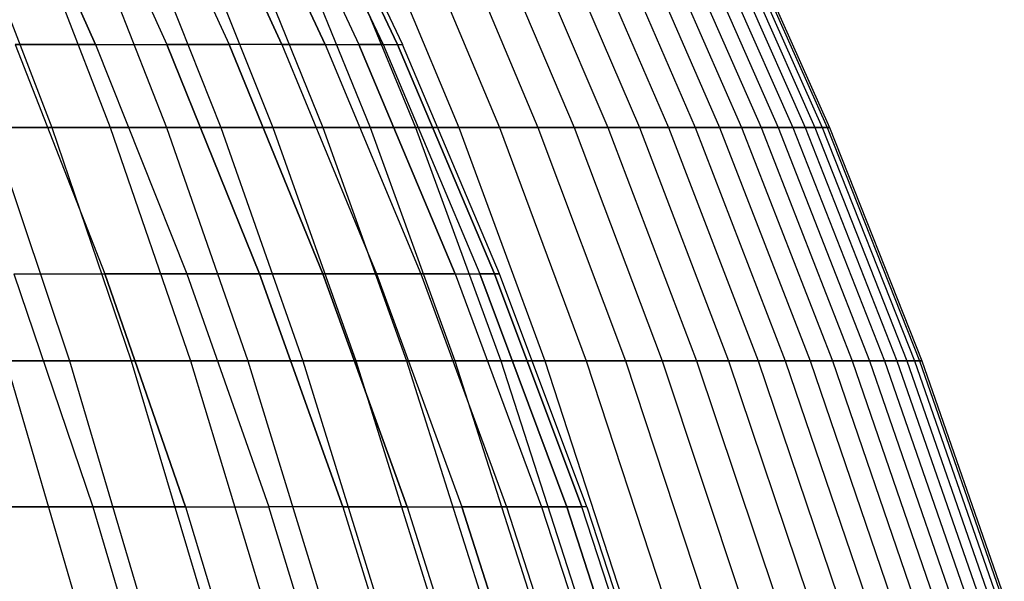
# Model space of a CAD drawing. Extents: x -125 to 125, y -143 to 0.
# Tile 219 of 241: x 47.18 to 57.06, y -64.16 to -58.54. Entities that reach past the tile are written whole.
import ezdxf

# ---------------------------------------------------------------- set-up
doc = ezdxf.new("R2010")
doc.units = 0
doc.header["$LTSCALE"] = 25.4
doc.layers.get('0').update_dxf_attribs({"linetype": 'CONTINUOUS'})

# ---------------------------------------------------------------- blocks, each defined once
blk = doc.blocks.new('NL2500026672_STL')
at = {"color": 0}
for p, q in [((46.9394, -56.5299, -17.0845), (47.9443, -58.7837, -17.4503)), ((46.9394, -56.5299, -17.0845), (47.9443, -58.7837, -17.4503)), ((47.9443, -58.7837, 17.4503), (46.9394, -56.5299, 17.0845)), ((47.9443, -58.7837, 17.4503), (46.9394, -56.5299, 17.0845)), ((47.6399, -56.5299, -15.0208), (48.6598, -58.7837, -15.3424)), ((47.6399, -56.5299, -15.0208), (48.6598, -58.7837, -15.3424)), ((47.6399, -56.5299, 15.0208), (48.6598, -58.7837, 15.3424)), ((47.6399, -56.5299, 15.0208), (48.6598, -58.7837, 15.3424)), ((48.2497, -56.5299, -12.9285), (49.2827, -58.7837, -13.2053)), ((48.2497, -56.5299, -12.9285), (49.2827, -58.7837, -13.2053)), ((48.2497, -56.5299, 12.9285), (49.2827, -58.7837, 13.2053)), ((48.2497, -56.5299, 12.9285), (49.2827, -58.7837, 13.2053)), ((49.8118, -58.7837, -11.043), (48.7678, -56.5299, -10.8116)), ((49.8118, -58.7837, -11.043), (48.7678, -56.5299, -10.8116)), ((48.7678, -56.5299, 10.8116), (49.8118, -58.7837, 11.043)), ((48.7678, -56.5299, 10.8116), (49.8118, -58.7837, 11.043)), ((49.1929, -56.5299, -8.674), (50.2461, -58.7837, -8.8597)), ((49.1929, -56.5299, -8.674), (50.2461, -58.7837, -8.8597)), ((50.2461, -58.7837, 8.8597), (49.1929, -56.5299, 8.674)), ((50.2461, -58.7837, 8.8597), (49.1929, -56.5299, 8.674)), ((49.5245, -56.5299, -6.52), (50.5847, -58.7837, -6.6596)), ((49.5245, -56.5299, -6.52), (50.5847, -58.7837, -6.6596)), ((49.5245, -56.5299, 6.52), (50.5847, -58.7837, 6.6596)), ((49.5245, -56.5299, 6.52), (50.5847, -58.7837, 6.6596)), ((49.7617, -56.5299, -4.3536), (50.8271, -58.7837, -4.4468)), ((49.7617, -56.5299, -4.3536), (50.8271, -58.7837, -4.4468)), ((50.8271, -58.7837, 4.4468), (49.7617, -56.5299, 4.3536)), ((50.8271, -58.7837, 4.4468), (49.7617, -56.5299, 4.3536)), ((49.9043, -56.5299, -2.1789), (50.9727, -58.7837, -2.2255)), ((50.9727, -58.7837, 2.2255), (49.9043, -56.5299, 2.1789)), ((50.9727, -58.7837, 2.2255), (49.9043, -56.5299, 2.1789)), ((49.9043, -56.5299, -2.1789), (50.9727, -58.7837, -2.2255)), ((49.9518, -56.5299), (51.0212, -58.7837)), ((49.9518, -56.5299), (51.0212, -58.7837)), ((46.6263, -57.3207, 27.8008), (47.5046, -59.6165, 28.3245)), ((46.6263, -57.3207, 27.8008), (47.5046, -59.6165, 28.3245)), ((47.202, -57.3207, -26.8116), (48.0912, -59.6165, -27.3166)), ((47.202, -57.3207, -26.8116), (48.0912, -59.6165, -27.3166)), ((47.7568, -57.3207, 25.8104), (48.6564, -59.6165, 26.2967)), ((47.7568, -57.3207, 25.8104), (48.6564, -59.6165, 26.2967)), ((48.2903, -57.3207, -24.7978), (49.2, -59.6165, -25.265)), ((48.2903, -57.3207, -24.7978), (49.2, -59.6165, -25.265)), ((48.8024, -57.3207, 23.7742), (49.7218, -59.6165, 24.2221)), ((48.8024, -57.3207, 23.7742), (49.7218, -59.6165, 24.2221)), ((49.2928, -57.3207, -22.74), (50.2214, -59.6165, -23.1684)), ((49.2928, -57.3207, -22.74), (50.2214, -59.6165, -23.1684)), ((49.7613, -57.3207, 21.6958), (50.6987, -59.6165, 22.1045)), ((49.7613, -57.3207, 21.6958), (50.6987, -59.6165, 22.1045)), ((50.2076, -57.3207, -20.6418), (51.1534, -59.6165, -21.0307)), ((50.2076, -57.3207, -20.6418), (51.1534, -59.6165, -21.0307)), ((50.6316, -57.3207, 19.5787), (51.5855, -59.6165, 19.9475)), ((50.6316, -57.3207, 19.5787), (51.5855, -59.6165, 19.9475)), ((51.0332, -57.3207, -18.5069), (51.9945, -59.6165, -18.8555)), ((51.0332, -57.3207, -18.5069), (51.9945, -59.6165, -18.8555)), ((51.412, -57.3207, 17.4268), (52.3805, -59.6165, 17.7551)), ((51.412, -57.3207, 17.4268), (52.3805, -59.6165, 17.7551)), ((51.768, -57.3207, -16.3391), (52.7432, -59.6165, -16.6469)), ((51.768, -57.3207, -16.3391), (52.7432, -59.6165, -16.6469)), ((52.101, -57.3207, 15.244), (53.0825, -59.6165, 15.5312)), ((52.101, -57.3207, 15.244), (53.0825, -59.6165, 15.5312)), ((52.4108, -57.3207, -14.1422), (53.3981, -59.6165, -14.4086)), ((52.4108, -57.3207, -14.1422), (53.3981, -59.6165, -14.4086)), ((52.6973, -57.3207, 13.0341), (53.69, -59.6165, 13.2796)), ((52.6973, -57.3207, 13.0341), (53.69, -59.6165, 13.2796)), ((52.9604, -57.3207, -11.9201), (53.958, -59.6165, -12.1447)), ((52.9604, -57.3207, -11.9201), (53.958, -59.6165, -12.1447)), ((53.1999, -57.3207, 10.8009), (54.2021, -59.6165, 11.0044)), ((53.1999, -57.3207, 10.8009), (54.2021, -59.6165, 11.0044)), ((53.4158, -57.3207, -9.6769), (54.4221, -59.6165, -9.8592)), ((53.4158, -57.3207, -9.6769), (54.4221, -59.6165, -9.8592)), ((53.6079, -57.3207, 8.5486), (54.6178, -59.6165, 8.7096)), ((53.6079, -57.3207, 8.5486), (54.6178, -59.6165, 8.7096)), ((53.7762, -57.3207, -7.4165), (54.7893, -59.6165, -7.5562)), ((53.7762, -57.3207, -7.4165), (54.7893, -59.6165, -7.5562)), ((53.9207, -57.3207, 6.2811), (54.9364, -59.6165, 6.3994)), ((53.9207, -57.3207, 6.2811), (54.9364, -59.6165, 6.3994)), ((54.0411, -57.3207, -5.1429), (55.0591, -59.6165, -5.2398)), ((54.0411, -57.3207, -5.1429), (55.0591, -59.6165, -5.2398)), ((54.1375, -57.3207, 4.0024), (55.1574, -59.6165, 4.0778)), ((54.1375, -57.3207, 4.0024), (55.1574, -59.6165, 4.0778)), ((54.2099, -57.3207, -2.8601), (55.2311, -59.6165, -2.914)), ((54.2099, -57.3207, -2.8601), (55.2311, -59.6165, -2.914)), ((54.2581, -57.3207, 1.7166), (55.2802, -59.6165, 1.7489)), ((54.2581, -57.3207, 1.7166), (55.2802, -59.6165, 1.7489)), ((54.2822, -57.3207, -0.5723), (55.3048, -59.6165, -0.5831)), ((54.2822, -57.3207, -0.5723), (55.3048, -59.6165, -0.5831)), ((47.1375, -58.7837, -19.525), (47.9443, -58.7837, -17.4503)), ((47.1375, -58.7837, -19.525), (48.0366, -61.0807, -19.8974)), ((47.1375, -58.7837, -19.525), (48.0366, -61.0807, -19.8974)), ((47.1375, -58.7837, -19.525), (47.9443, -58.7837, -17.4503)), ((47.9443, -58.7837, 17.4503), (47.1375, -58.7837, 19.525)), ((47.1375, -58.7837, 19.525), (48.0366, -61.0807, 19.8974)), ((47.9443, -58.7837, 17.4503), (47.1375, -58.7837, 19.525)), ((47.1375, -58.7837, 19.525), (48.0366, -61.0807, 19.8974)), ((47.9443, -58.7837, -17.4503), (48.6598, -58.7837, -15.3424)), ((47.9443, -58.7837, -17.4503), (48.8588, -61.0807, -17.7831)), ((47.9443, -58.7837, -17.4503), (48.6598, -58.7837, -15.3424)), ((47.9443, -58.7837, -17.4503), (48.8588, -61.0807, -17.7831)), ((47.9443, -58.7837, 17.4503), (48.8588, -61.0807, 17.7831)), ((47.9443, -58.7837, 17.4503), (48.6598, -58.7837, 15.3424)), ((47.9443, -58.7837, 17.4503), (48.6598, -58.7837, 15.3424)), ((47.9443, -58.7837, 17.4503), (48.8588, -61.0807, 17.7831)), ((48.6598, -58.7837, -15.3424), (49.2827, -58.7837, -13.2053)), ((48.6598, -58.7837, -15.3424), (49.588, -61.0807, -15.635)), ((48.6598, -58.7837, -15.3424), (49.2827, -58.7837, -13.2053)), ((48.6598, -58.7837, -15.3424), (49.588, -61.0807, -15.635)), ((49.588, -61.0807, 15.635), (48.6598, -58.7837, 15.3424)), ((49.2827, -58.7837, 13.2053), (48.6598, -58.7837, 15.3424)), ((49.588, -61.0807, 15.635), (48.6598, -58.7837, 15.3424)), ((49.2827, -58.7837, 13.2053), (48.6598, -58.7837, 15.3424)), ((49.8118, -58.7837, -11.043), (49.2827, -58.7837, -13.2053)), ((50.2227, -61.0807, -13.4571), (49.2827, -58.7837, -13.2053)), ((49.8118, -58.7837, -11.043), (49.2827, -58.7837, -13.2053)), ((50.2227, -61.0807, -13.4571), (49.2827, -58.7837, -13.2053)), ((49.8118, -58.7837, 11.043), (49.2827, -58.7837, 13.2053)), ((49.2827, -58.7837, 13.2053), (50.2227, -61.0807, 13.4571)), ((49.2827, -58.7837, 13.2053), (50.2227, -61.0807, 13.4571)), ((49.8118, -58.7837, 11.043), (49.2827, -58.7837, 13.2053)), ((49.8118, -58.7837, -11.043), (50.2461, -58.7837, -8.8597)), ((49.8118, -58.7837, -11.043), (50.7619, -61.0807, -11.2537)), ((49.8118, -58.7837, -11.043), (50.2461, -58.7837, -8.8597)), ((49.8118, -58.7837, -11.043), (50.7619, -61.0807, -11.2537)), ((50.2461, -58.7837, 8.8597), (49.8118, -58.7837, 11.043)), ((49.8118, -58.7837, 11.043), (50.7619, -61.0807, 11.2537)), ((50.2461, -58.7837, 8.8597), (49.8118, -58.7837, 11.043)), ((49.8118, -58.7837, 11.043), (50.7619, -61.0807, 11.2537)), ((50.2461, -58.7837, -8.8597), (50.5847, -58.7837, -6.6596)), ((50.2461, -58.7837, -8.8597), (51.2045, -61.0807, -9.0287)), ((50.2461, -58.7837, -8.8597), (51.2045, -61.0807, -9.0287)), ((50.2461, -58.7837, -8.8597), (50.5847, -58.7837, -6.6596)), ((50.2461, -58.7837, 8.8597), (50.5847, -58.7837, 6.6596)), ((50.2461, -58.7837, 8.8597), (51.2045, -61.0807, 9.0287)), ((50.2461, -58.7837, 8.8597), (50.5847, -58.7837, 6.6596)), ((50.2461, -58.7837, 8.8597), (51.2045, -61.0807, 9.0287)), ((50.5847, -58.7837, -6.6596), (50.8271, -58.7837, -4.4468)), ((50.5847, -58.7837, -6.6596), (51.5496, -61.0807, -6.7866)), ((50.5847, -58.7837, -6.6596), (51.5496, -61.0807, -6.7866)), ((50.5847, -58.7837, -6.6596), (50.8271, -58.7837, -4.4468)), ((50.8271, -58.7837, 4.4468), (50.5847, -58.7837, 6.6596)), ((51.5496, -61.0807, 6.7866), (50.5847, -58.7837, 6.6596)), ((50.8271, -58.7837, 4.4468), (50.5847, -58.7837, 6.6596)), ((51.5496, -61.0807, 6.7866), (50.5847, -58.7837, 6.6596)), ((50.8271, -58.7837, -4.4468), (50.9727, -58.7837, -2.2255)), ((50.8271, -58.7837, -4.4468), (51.7966, -61.0807, -4.5316)), ((50.8271, -58.7837, 4.4468), (50.9727, -58.7837, 2.2255)), ((50.8271, -58.7837, 4.4468), (51.7966, -61.0807, 4.5316)), ((50.8271, -58.7837, 4.4468), (51.7966, -61.0807, 4.5316)), ((50.8271, -58.7837, 4.4468), (50.9727, -58.7837, 2.2255)), ((50.8271, -58.7837, -4.4468), (51.7966, -61.0807, -4.5316)), ((50.8271, -58.7837, -4.4468), (50.9727, -58.7837, -2.2255)), ((50.9727, -58.7837, -2.2255), (51.0212, -58.7837)), ((50.9727, -58.7837, -2.2255), (51.9449, -61.0807, -2.268)), ((51.9449, -61.0807, 2.268), (50.9727, -58.7837, 2.2255)), ((50.9727, -58.7837, 2.2255), (51.0212, -58.7837)), ((50.9727, -58.7837, 2.2255), (51.0212, -58.7837)), ((51.9449, -61.0807, 2.268), (50.9727, -58.7837, 2.2255)), ((50.9727, -58.7837, -2.2255), (51.0212, -58.7837)), ((50.9727, -58.7837, -2.2255), (51.9449, -61.0807, -2.268)), ((51.9944, -61.0807), (51.0212, -58.7837)), ((51.9944, -61.0807), (51.0212, -58.7837)), ((46.2683, -59.6165, 30.3019), (47.5046, -59.6165, 28.3245)), ((46.2683, -59.6165, 30.3019), (47.5046, -59.6165, 28.3245)), ((48.0912, -59.6165, -27.3166), (46.8969, -59.6165, -29.3197)), ((46.8969, -59.6165, -29.3197), (47.6817, -61.9532, -29.8104)), ((48.0912, -59.6165, -27.3166), (46.8969, -59.6165, -29.3197)), ((46.8969, -59.6165, -29.3197), (47.6817, -61.9532, -29.8104)), ((47.5046, -59.6165, 28.3245), (48.6564, -59.6165, 26.2967)), ((47.5046, -59.6165, 28.3245), (48.6564, -59.6165, 26.2967)), ((47.5046, -59.6165, 28.3245), (48.2996, -61.9532, 28.7985)), ((47.5046, -59.6165, 28.3245), (48.2996, -61.9532, 28.7985)), ((49.2, -59.6165, -25.265), (48.0912, -59.6165, -27.3166)), ((48.0912, -59.6165, -27.3166), (48.896, -61.9532, -27.7738)), ((49.2, -59.6165, -25.265), (48.0912, -59.6165, -27.3166)), ((48.0912, -59.6165, -27.3166), (48.896, -61.9532, -27.7738)), ((48.6564, -59.6165, 26.2967), (49.7218, -59.6165, 24.2221)), ((48.6564, -59.6165, 26.2967), (49.7218, -59.6165, 24.2221)), ((48.6564, -59.6165, 26.2967), (49.4707, -61.9532, 26.7367)), ((48.6564, -59.6165, 26.2967), (49.4707, -61.9532, 26.7367)), ((50.2214, -59.6165, -23.1684), (49.2, -59.6165, -25.265)), ((49.2, -59.6165, -25.265), (50.0234, -61.9532, -25.6878)), ((50.2214, -59.6165, -23.1684), (49.2, -59.6165, -25.265)), ((49.2, -59.6165, -25.265), (50.0234, -61.9532, -25.6878)), ((49.7218, -59.6165, 24.2221), (50.6987, -59.6165, 22.1045)), ((49.7218, -59.6165, 24.2221), (50.6987, -59.6165, 22.1045)), ((49.7218, -59.6165, 24.2221), (50.5539, -61.9532, 24.6275)), ((49.7218, -59.6165, 24.2221), (50.5539, -61.9532, 24.6275)), ((51.1534, -59.6165, -21.0307), (50.2214, -59.6165, -23.1684)), ((50.2214, -59.6165, -23.1684), (51.0619, -61.9532, -23.5562)), ((51.1534, -59.6165, -21.0307), (50.2214, -59.6165, -23.1684)), ((50.2214, -59.6165, -23.1684), (51.0619, -61.9532, -23.5562)), ((50.6987, -59.6165, 22.1045), (51.5855, -59.6165, 19.9475)), ((50.6987, -59.6165, 22.1045), (51.5855, -59.6165, 19.9475)), ((50.6987, -59.6165, 22.1045), (51.5471, -61.9532, 22.4744)), ((50.6987, -59.6165, 22.1045), (51.5471, -61.9532, 22.4744)), ((51.9945, -59.6165, -18.8555), (51.1534, -59.6165, -21.0307)), ((51.1534, -59.6165, -21.0307), (52.0095, -61.9532, -21.3826)), ((51.9945, -59.6165, -18.8555), (51.1534, -59.6165, -21.0307)), ((51.1534, -59.6165, -21.0307), (52.0095, -61.9532, -21.3826)), ((51.5855, -59.6165, 19.9475), (52.3805, -59.6165, 17.7551)), ((51.5855, -59.6165, 19.9475), (52.3805, -59.6165, 17.7551)), ((51.5855, -59.6165, 19.9475), (52.4488, -61.9532, 20.2814)), ((51.5855, -59.6165, 19.9475), (52.4488, -61.9532, 20.2814)), ((52.7432, -59.6165, -16.6469), (51.9945, -59.6165, -18.8555)), ((51.9945, -59.6165, -18.8555), (52.8647, -61.9532, -19.1711)), ((52.7432, -59.6165, -16.6469), (51.9945, -59.6165, -18.8555)), ((51.9945, -59.6165, -18.8555), (52.8647, -61.9532, -19.1711)), ((52.3805, -59.6165, 17.7551), (53.0825, -59.6165, 15.5312)), ((52.3805, -59.6165, 17.7551), (53.0825, -59.6165, 15.5312)), ((52.3805, -59.6165, 17.7551), (53.2571, -61.9532, 18.0523)), ((52.3805, -59.6165, 17.7551), (53.2571, -61.9532, 18.0523)), ((53.3981, -59.6165, -14.4086), (52.7432, -59.6165, -16.6469)), ((52.7432, -59.6165, -16.6469), (53.6259, -61.9532, -16.9254)), ((53.3981, -59.6165, -14.4086), (52.7432, -59.6165, -16.6469)), ((52.7432, -59.6165, -16.6469), (53.6259, -61.9532, -16.9254)), ((53.0825, -59.6165, 15.5312), (53.69, -59.6165, 13.2796)), ((53.0825, -59.6165, 15.5312), (53.69, -59.6165, 13.2796)), ((53.0825, -59.6165, 15.5312), (53.9708, -61.9532, 15.7911)), ((53.0825, -59.6165, 15.5312), (53.9708, -61.9532, 15.7911)), ((53.958, -59.6165, -12.1447), (53.3981, -59.6165, -14.4086)), ((53.3981, -59.6165, -14.4086), (54.2917, -61.9532, -14.6497)), ((53.958, -59.6165, -12.1447), (53.3981, -59.6165, -14.4086)), ((53.3981, -59.6165, -14.4086), (54.2917, -61.9532, -14.6497)), ((53.69, -59.6165, 13.2796), (54.2021, -59.6165, 11.0044)), ((53.69, -59.6165, 13.2796), (54.2021, -59.6165, 11.0044)), ((53.69, -59.6165, 13.2796), (54.5885, -61.9532, 13.5018)), ((53.69, -59.6165, 13.2796), (54.5885, -61.9532, 13.5018)), ((54.4221, -59.6165, -9.8592), (53.958, -59.6165, -12.1447)), ((53.958, -59.6165, -12.1447), (54.861, -61.9532, -12.3479)), ((54.4221, -59.6165, -9.8592), (53.958, -59.6165, -12.1447)), ((53.958, -59.6165, -12.1447), (54.861, -61.9532, -12.3479)), ((54.2021, -59.6165, 11.0044), (54.6178, -59.6165, 8.7096)), ((54.2021, -59.6165, 11.0044), (54.6178, -59.6165, 8.7096)), ((54.2021, -59.6165, 11.0044), (55.1092, -61.9532, 11.1886)), ((54.2021, -59.6165, 11.0044), (55.1092, -61.9532, 11.1886)), ((54.7893, -59.6165, -7.5562), (54.4221, -59.6165, -9.8592)), ((54.4221, -59.6165, -9.8592), (55.3328, -61.9532, -10.0242)), ((54.7893, -59.6165, -7.5562), (54.4221, -59.6165, -9.8592)), ((54.4221, -59.6165, -9.8592), (55.3328, -61.9532, -10.0242)), ((54.6178, -59.6165, 8.7096), (54.9364, -59.6165, 6.3994)), ((54.6178, -59.6165, 8.7096), (54.9364, -59.6165, 6.3994)), ((54.6178, -59.6165, 8.7096), (55.5319, -61.9532, 8.8554)), ((54.6178, -59.6165, 8.7096), (55.5319, -61.9532, 8.8554)), ((55.0591, -59.6165, -5.2398), (54.7893, -59.6165, -7.5562)), ((54.7893, -59.6165, -7.5562), (55.7062, -61.9532, -7.6827)), ((55.0591, -59.6165, -5.2398), (54.7893, -59.6165, -7.5562)), ((54.7893, -59.6165, -7.5562), (55.7062, -61.9532, -7.6827)), ((54.9364, -59.6165, 6.3994), (55.1574, -59.6165, 4.0778)), ((54.9364, -59.6165, 6.3994), (55.1574, -59.6165, 4.0778)), ((54.9364, -59.6165, 6.3994), (55.8558, -61.9532, 6.5065)), ((54.9364, -59.6165, 6.3994), (55.8558, -61.9532, 6.5065)), ((55.2311, -59.6165, -2.914), (55.0591, -59.6165, -5.2398)), ((55.0591, -59.6165, -5.2398), (55.9806, -61.9532, -5.3275)), ((55.2311, -59.6165, -2.914), (55.0591, -59.6165, -5.2398)), ((55.0591, -59.6165, -5.2398), (55.9806, -61.9532, -5.3275)), ((55.1574, -59.6165, 4.0778), (55.2802, -59.6165, 1.7489)), ((55.1574, -59.6165, 4.0778), (55.2802, -59.6165, 1.7489)), ((55.1574, -59.6165, 4.0778), (56.0804, -61.9532, 4.146)), ((55.1574, -59.6165, 4.0778), (56.0804, -61.9532, 4.146)), ((55.3048, -59.6165, -0.5831), (55.2311, -59.6165, -2.914)), ((55.2311, -59.6165, -2.914), (56.1554, -61.9532, -2.9628)), ((55.3048, -59.6165, -0.5831), (55.2311, -59.6165, -2.914)), ((55.2311, -59.6165, -2.914), (56.1554, -61.9532, -2.9628)), ((55.2802, -59.6165, 1.7489), (55.3048, -59.6165, -0.5831)), ((55.2802, -59.6165, 1.7489), (55.3048, -59.6165, -0.5831)), ((55.2802, -59.6165, 1.7489), (56.2054, -61.9532, 1.7782)), ((55.2802, -59.6165, 1.7489), (56.2054, -61.9532, 1.7782)), ((55.3048, -59.6165, -0.5831), (56.2304, -61.9532, -0.5928)), ((55.3048, -59.6165, -0.5831), (56.2304, -61.9532, -0.5928)), ((47.1229, -61.0807, -21.9738), (48.0366, -61.0807, -19.8974)), ((47.1229, -61.0807, -21.9738), (47.9161, -63.4167, -22.3437)), ((47.1229, -61.0807, -21.9738), (47.9161, -63.4167, -22.3437)), ((47.1229, -61.0807, -21.9738), (48.0366, -61.0807, -19.8974)), ((47.1229, -61.0807, 21.9738), (48.0366, -61.0807, 19.8974)), ((47.1229, -61.0807, 21.9738), (47.9161, -63.4167, 22.3437)), ((47.1229, -61.0807, 21.9738), (48.0366, -61.0807, 19.8974)), ((47.1229, -61.0807, 21.9738), (47.9161, -63.4167, 22.3437)), ((48.0366, -61.0807, -19.8974), (48.8588, -61.0807, -17.7831)), ((48.0366, -61.0807, -19.8974), (48.8452, -63.4167, -20.2323)), ((48.0366, -61.0807, -19.8974), (48.8588, -61.0807, -17.7831)), ((48.0366, -61.0807, -19.8974), (48.8452, -63.4167, -20.2323)), ((48.8588, -61.0807, 17.7831), (48.0366, -61.0807, 19.8974)), ((48.8452, -63.4167, 20.2323), (48.0366, -61.0807, 19.8974)), ((48.8588, -61.0807, 17.7831), (48.0366, -61.0807, 19.8974)), ((48.8452, -63.4167, 20.2323), (48.0366, -61.0807, 19.8974)), ((48.8588, -61.0807, -17.7831), (49.588, -61.0807, -15.635)), ((48.8588, -61.0807, -17.7831), (49.6812, -63.4167, -18.0825)), ((48.8588, -61.0807, -17.7831), (49.588, -61.0807, -15.635)), ((48.8588, -61.0807, -17.7831), (49.6812, -63.4167, -18.0825)), ((49.588, -61.0807, 15.635), (48.8588, -61.0807, 17.7831)), ((48.8588, -61.0807, 17.7831), (49.6812, -63.4167, 18.0825)), ((49.588, -61.0807, 15.635), (48.8588, -61.0807, 17.7831)), ((48.8588, -61.0807, 17.7831), (49.6812, -63.4167, 18.0825)), ((50.2227, -61.0807, -13.4571), (49.588, -61.0807, -15.635)), ((50.4227, -63.4167, -15.8982), (49.588, -61.0807, -15.635)), ((50.2227, -61.0807, -13.4571), (49.588, -61.0807, -15.635)), ((50.4227, -63.4167, -15.8982), (49.588, -61.0807, -15.635)), ((49.588, -61.0807, 15.635), (50.4227, -63.4167, 15.8982)), ((49.588, -61.0807, 15.635), (50.2227, -61.0807, 13.4571)), ((49.588, -61.0807, 15.635), (50.2227, -61.0807, 13.4571)), ((49.588, -61.0807, 15.635), (50.4227, -63.4167, 15.8982)), ((50.2227, -61.0807, -13.4571), (50.7619, -61.0807, -11.2537)), ((50.2227, -61.0807, -13.4571), (51.0681, -63.4167, -13.6837)), ((50.2227, -61.0807, -13.4571), (50.7619, -61.0807, -11.2537)), ((50.2227, -61.0807, -13.4571), (51.0681, -63.4167, -13.6837)), ((51.0681, -63.4167, 13.6837), (50.2227, -61.0807, 13.4571)), ((50.7619, -61.0807, 11.2537), (50.2227, -61.0807, 13.4571)), ((51.0681, -63.4167, 13.6837), (50.2227, -61.0807, 13.4571)), ((50.7619, -61.0807, 11.2537), (50.2227, -61.0807, 13.4571)), ((50.7619, -61.0807, -11.2537), (51.2045, -61.0807, -9.0287)), ((50.7619, -61.0807, -11.2537), (51.6164, -63.4167, -11.4431)), ((50.7619, -61.0807, -11.2537), (51.6164, -63.4167, -11.4431)), ((50.7619, -61.0807, -11.2537), (51.2045, -61.0807, -9.0287)), ((51.2045, -61.0807, 9.0287), (50.7619, -61.0807, 11.2537)), ((50.7619, -61.0807, 11.2537), (51.6164, -63.4167, 11.4431)), ((50.7619, -61.0807, 11.2537), (51.6164, -63.4167, 11.4431)), ((51.2045, -61.0807, 9.0287), (50.7619, -61.0807, 11.2537)), ((51.2045, -61.0807, -9.0287), (51.5496, -61.0807, -6.7866)), ((51.2045, -61.0807, -9.0287), (52.0664, -63.4167, -9.1807)), ((51.2045, -61.0807, -9.0287), (52.0664, -63.4167, -9.1807)), ((51.2045, -61.0807, -9.0287), (51.5496, -61.0807, -6.7866)), ((51.5496, -61.0807, 6.7866), (51.2045, -61.0807, 9.0287)), ((51.2045, -61.0807, 9.0287), (52.0664, -63.4167, 9.1807)), ((51.5496, -61.0807, 6.7866), (51.2045, -61.0807, 9.0287)), ((51.2045, -61.0807, 9.0287), (52.0664, -63.4167, 9.1807)), ((51.5496, -61.0807, -6.7866), (51.7966, -61.0807, -4.5316)), ((51.5496, -61.0807, -6.7866), (52.4173, -63.4167, -6.9009)), ((51.5496, -61.0807, 6.7866), (51.7966, -61.0807, 4.5316)), ((51.5496, -61.0807, 6.7866), (52.4173, -63.4167, 6.9009)), ((51.5496, -61.0807, 6.7866), (51.7966, -61.0807, 4.5316)), ((51.5496, -61.0807, 6.7866), (52.4173, -63.4167, 6.9009)), ((51.5496, -61.0807, -6.7866), (52.4173, -63.4167, -6.9009)), ((51.5496, -61.0807, -6.7866), (51.7966, -61.0807, -4.5316)), ((51.7966, -61.0807, -4.5316), (51.9449, -61.0807, -2.268)), ((51.7966, -61.0807, -4.5316), (52.6684, -63.4167, -4.6079)), ((51.9449, -61.0807, 2.268), (51.7966, -61.0807, 4.5316)), ((52.6684, -63.4167, 4.6079), (51.7966, -61.0807, 4.5316)), ((51.9449, -61.0807, 2.268), (51.7966, -61.0807, 4.5316)), ((52.6684, -63.4167, 4.6079), (51.7966, -61.0807, 4.5316)), ((51.7966, -61.0807, -4.5316), (51.9449, -61.0807, -2.268)), ((51.7966, -61.0807, -4.5316), (52.6684, -63.4167, -4.6079)), ((52.8193, -63.4167, -2.3061), (51.9449, -61.0807, -2.268)), ((52.8193, -63.4167, -2.3061), (51.9449, -61.0807, -2.268)), ((51.9944, -61.0807), (51.9449, -61.0807, -2.268)), ((51.9944, -61.0807), (51.9449, -61.0807, -2.268)), ((51.9449, -61.0807, 2.268), (51.9944, -61.0807)), ((51.9449, -61.0807, 2.268), (52.8193, -63.4167, 2.3061)), ((51.9449, -61.0807, 2.268), (52.8193, -63.4167, 2.3061)), ((51.9449, -61.0807, 2.268), (51.9944, -61.0807)), ((52.8696, -63.4167), (51.9944, -61.0807)), ((52.8696, -63.4167), (51.9944, -61.0807)), ((47.6817, -61.9532, -29.8104), (46.3826, -61.9532, -31.794)), ((47.6817, -61.9532, -29.8104), (46.3826, -61.9532, -31.794)), ((47.0426, -61.9532, 30.809), (48.2996, -61.9532, 28.7985)), ((47.0426, -61.9532, 30.809), (48.2996, -61.9532, 28.7985)), ((47.0426, -61.9532, 30.809), (47.7344, -64.3266, 31.2621)), ((47.0426, -61.9532, 30.809), (47.7344, -64.3266, 31.2621)), ((48.896, -61.9532, -27.7738), (47.6817, -61.9532, -29.8104)), ((47.6817, -61.9532, -29.8104), (48.3829, -64.3266, -30.2488)), ((48.896, -61.9532, -27.7738), (47.6817, -61.9532, -29.8104)), ((47.6817, -61.9532, -29.8104), (48.3829, -64.3266, -30.2488)), ((48.2996, -61.9532, 28.7985), (49.4707, -61.9532, 26.7367)), ((48.2996, -61.9532, 28.7985), (49.4707, -61.9532, 26.7367)), ((48.2996, -61.9532, 28.7985), (49.0099, -64.3266, 29.222)), ((48.2996, -61.9532, 28.7985), (49.0099, -64.3266, 29.222)), ((50.0234, -61.9532, -25.6878), (48.896, -61.9532, -27.7738)), ((48.896, -61.9532, -27.7738), (49.6151, -64.3266, -28.1822)), ((50.0234, -61.9532, -25.6878), (48.896, -61.9532, -27.7738)), ((48.896, -61.9532, -27.7738), (49.6151, -64.3266, -28.1822)), ((49.4707, -61.9532, 26.7367), (50.5539, -61.9532, 24.6275)), ((49.4707, -61.9532, 26.7367), (50.5539, -61.9532, 24.6275)), ((49.4707, -61.9532, 26.7367), (50.1982, -64.3266, 27.1299)), ((49.4707, -61.9532, 26.7367), (50.1982, -64.3266, 27.1299)), ((51.0619, -61.9532, -23.5562), (50.0234, -61.9532, -25.6878)), ((50.0234, -61.9532, -25.6878), (50.759, -64.3266, -26.0656)), ((51.0619, -61.9532, -23.5562), (50.0234, -61.9532, -25.6878)), ((50.0234, -61.9532, -25.6878), (50.759, -64.3266, -26.0656)), ((50.5539, -61.9532, 24.6275), (51.5471, -61.9532, 22.4744)), ((50.5539, -61.9532, 24.6275), (51.5471, -61.9532, 22.4744)), ((50.5539, -61.9532, 24.6275), (51.2973, -64.3266, 24.9896)), ((50.5539, -61.9532, 24.6275), (51.2973, -64.3266, 24.9896)), ((52.0095, -61.9532, -21.3826), (51.0619, -61.9532, -23.5562)), ((51.0619, -61.9532, -23.5562), (51.8127, -64.3266, -23.9026)), ((52.0095, -61.9532, -21.3826), (51.0619, -61.9532, -23.5562)), ((51.0619, -61.9532, -23.5562), (51.8127, -64.3266, -23.9026)), ((51.5471, -61.9532, 22.4744), (52.4488, -61.9532, 20.2814)), ((51.5471, -61.9532, 22.4744), (52.4488, -61.9532, 20.2814)), ((51.5471, -61.9532, 22.4744), (52.3052, -64.3266, 22.8049)), ((51.5471, -61.9532, 22.4744), (52.3052, -64.3266, 22.8049)), ((52.8647, -61.9532, -19.1711), (52.0095, -61.9532, -21.3826)), ((52.0095, -61.9532, -21.3826), (52.7743, -64.3266, -21.6971)), ((52.8647, -61.9532, -19.1711), (52.0095, -61.9532, -21.3826)), ((52.0095, -61.9532, -21.3826), (52.7743, -64.3266, -21.6971)), ((52.4488, -61.9532, 20.2814), (53.2571, -61.9532, 18.0523)), ((52.4488, -61.9532, 20.2814), (53.2571, -61.9532, 18.0523)), ((52.4488, -61.9532, 20.2814), (53.22, -64.3266, 20.5796)), ((52.4488, -61.9532, 20.2814), (53.22, -64.3266, 20.5796)), ((53.6259, -61.9532, -16.9254), (52.8647, -61.9532, -19.1711)), ((52.8647, -61.9532, -19.1711), (53.6421, -64.3266, -19.453)), ((53.6259, -61.9532, -16.9254), (52.8647, -61.9532, -19.1711)), ((52.8647, -61.9532, -19.1711), (53.6421, -64.3266, -19.453)), ((53.2571, -61.9532, 18.0523), (53.9708, -61.9532, 15.7911)), ((53.2571, -61.9532, 18.0523), (53.9708, -61.9532, 15.7911)), ((53.2571, -61.9532, 18.0523), (54.0403, -64.3266, 18.3177)), ((53.2571, -61.9532, 18.0523), (54.0403, -64.3266, 18.3177)), ((54.2917, -61.9532, -14.6497), (53.6259, -61.9532, -16.9254)), ((53.6259, -61.9532, -16.9254), (54.4145, -64.3266, -17.1743)), ((54.2917, -61.9532, -14.6497), (53.6259, -61.9532, -16.9254)), ((53.6259, -61.9532, -16.9254), (54.4145, -64.3266, -17.1743)), ((53.9708, -61.9532, 15.7911), (54.5885, -61.9532, 13.5018)), ((53.9708, -61.9532, 15.7911), (54.5885, -61.9532, 13.5018)), ((53.9708, -61.9532, 15.7911), (54.7645, -64.3266, 16.0233)), ((53.9708, -61.9532, 15.7911), (54.7645, -64.3266, 16.0233)), ((54.861, -61.9532, -12.3479), (54.2917, -61.9532, -14.6497)), ((54.2917, -61.9532, -14.6497), (55.0901, -64.3266, -14.8651)), ((54.861, -61.9532, -12.3479), (54.2917, -61.9532, -14.6497)), ((54.2917, -61.9532, -14.6497), (55.0901, -64.3266, -14.8651)), ((54.5885, -61.9532, 13.5018), (55.1092, -61.9532, 11.1886)), ((54.5885, -61.9532, 13.5018), (55.1092, -61.9532, 11.1886)), ((54.5885, -61.9532, 13.5018), (55.3913, -64.3266, 13.7004)), ((54.5885, -61.9532, 13.5018), (55.3913, -64.3266, 13.7004)), ((55.3328, -61.9532, -10.0242), (54.861, -61.9532, -12.3479)), ((54.861, -61.9532, -12.3479), (55.6678, -64.3266, -12.5295)), ((55.3328, -61.9532, -10.0242), (54.861, -61.9532, -12.3479)), ((54.861, -61.9532, -12.3479), (55.6678, -64.3266, -12.5295)), ((55.1092, -61.9532, 11.1886), (55.5319, -61.9532, 8.8554)), ((55.1092, -61.9532, 11.1886), (55.5319, -61.9532, 8.8554)), ((55.1092, -61.9532, 11.1886), (55.9196, -64.3266, 11.3531)), ((55.1092, -61.9532, 11.1886), (55.9196, -64.3266, 11.3531)), ((55.7062, -61.9532, -7.6827), (55.3328, -61.9532, -10.0242)), ((55.3328, -61.9532, -10.0242), (56.1465, -64.3266, -10.1716)), ((55.7062, -61.9532, -7.6827), (55.3328, -61.9532, -10.0242)), ((55.3328, -61.9532, -10.0242), (56.1465, -64.3266, -10.1716)), ((55.5319, -61.9532, 8.8554), (55.8558, -61.9532, 6.5065)), ((55.5319, -61.9532, 8.8554), (55.8558, -61.9532, 6.5065)), ((55.5319, -61.9532, 8.8554), (56.3485, -64.3266, 8.9856)), ((55.5319, -61.9532, 8.8554), (56.3485, -64.3266, 8.9856)), ((55.9806, -61.9532, -5.3275), (55.7062, -61.9532, -7.6827)), ((55.7062, -61.9532, -7.6827), (56.5254, -64.3266, -7.7956)), ((55.9806, -61.9532, -5.3275), (55.7062, -61.9532, -7.6827)), ((55.7062, -61.9532, -7.6827), (56.5254, -64.3266, -7.7956)), ((55.8558, -61.9532, 6.5065), (56.0804, -61.9532, 4.146)), ((55.8558, -61.9532, 6.5065), (56.0804, -61.9532, 4.146)), ((55.8558, -61.9532, 6.5065), (56.6772, -64.3266, 6.6022)), ((55.8558, -61.9532, 6.5065), (56.6772, -64.3266, 6.6022)), ((56.1554, -61.9532, -2.9628), (55.9806, -61.9532, -5.3275)), ((55.9806, -61.9532, -5.3275), (56.8038, -64.3266, -5.4058)), ((56.1554, -61.9532, -2.9628), (55.9806, -61.9532, -5.3275)), ((55.9806, -61.9532, -5.3275), (56.8038, -64.3266, -5.4058)), ((56.0804, -61.9532, 4.146), (56.2054, -61.9532, 1.7782)), ((56.0804, -61.9532, 4.146), (56.2054, -61.9532, 1.7782)), ((56.0804, -61.9532, 4.146), (56.9051, -64.3266, 4.207)), ((56.0804, -61.9532, 4.146), (56.9051, -64.3266, 4.207)), ((56.2304, -61.9532, -0.5928), (56.1554, -61.9532, -2.9628)), ((56.1554, -61.9532, -2.9628), (56.9812, -64.3266, -3.0063)), ((56.2304, -61.9532, -0.5928), (56.1554, -61.9532, -2.9628)), ((56.1554, -61.9532, -2.9628), (56.9812, -64.3266, -3.0063)), ((56.2054, -61.9532, 1.7782), (56.2304, -61.9532, -0.5928)), ((56.2054, -61.9532, 1.7782), (56.2304, -61.9532, -0.5928)), ((56.2054, -61.9532, 1.7782), (57.0319, -64.3266, 1.8043)), ((56.2054, -61.9532, 1.7782), (57.0319, -64.3266, 1.8043)), ((56.2304, -61.9532, -0.5928), (57.0573, -64.3266, -0.6015)), ((56.2304, -61.9532, -0.5928), (57.0573, -64.3266, -0.6015)), ((46.8959, -63.4167, -24.4125), (47.9161, -63.4167, -22.3437)), ((46.8959, -63.4167, -24.4125), (47.9161, -63.4167, -22.3437)), ((47.9161, -63.4167, 22.3437), (46.8959, -63.4167, 24.4125)), ((47.9161, -63.4167, 22.3437), (46.8959, -63.4167, 24.4125)), ((47.9161, -63.4167, -22.3437), (48.8452, -63.4167, -20.2323)), ((47.9161, -63.4167, -22.3437), (48.6192, -65.7877, -22.6715)), ((47.9161, -63.4167, -22.3437), (48.8452, -63.4167, -20.2323)), ((47.9161, -63.4167, -22.3437), (48.6192, -65.7877, -22.6715)), ((48.8452, -63.4167, 20.2323), (47.9161, -63.4167, 22.3437)), ((47.9161, -63.4167, 22.3437), (48.6192, -65.7877, 22.6715)), ((48.8452, -63.4167, 20.2323), (47.9161, -63.4167, 22.3437)), ((47.9161, -63.4167, 22.3437), (48.6192, -65.7877, 22.6715)), ((48.8452, -63.4167, -20.2323), (49.6812, -63.4167, -18.0825)), ((48.8452, -63.4167, -20.2323), (49.5618, -65.7877, -20.5292)), ((48.8452, -63.4167, -20.2323), (49.6812, -63.4167, -18.0825)), ((48.8452, -63.4167, -20.2323), (49.5618, -65.7877, -20.5292)), ((48.8452, -63.4167, 20.2323), (49.6812, -63.4167, 18.0825)), ((48.8452, -63.4167, 20.2323), (49.5618, -65.7877, 20.5292)), ((48.8452, -63.4167, 20.2323), (49.6812, -63.4167, 18.0825)), ((48.8452, -63.4167, 20.2323), (49.5618, -65.7877, 20.5292)), ((50.4227, -63.4167, -15.8982), (49.6812, -63.4167, -18.0825)), ((50.4101, -65.7877, -18.3478), (49.6812, -63.4167, -18.0825)), ((50.4227, -63.4167, -15.8982), (49.6812, -63.4167, -18.0825)), ((50.4101, -65.7877, -18.3478), (49.6812, -63.4167, -18.0825)), ((50.4227, -63.4167, 15.8982), (49.6812, -63.4167, 18.0825)), ((50.4101, -65.7877, 18.3478), (49.6812, -63.4167, 18.0825)), ((50.4227, -63.4167, 15.8982), (49.6812, -63.4167, 18.0825)), ((50.4101, -65.7877, 18.3478), (49.6812, -63.4167, 18.0825)), ((50.4227, -63.4167, -15.8982), (51.0681, -63.4167, -13.6837)), ((50.4227, -63.4167, -15.8982), (51.1624, -65.7877, -16.1315)), ((50.4227, -63.4167, -15.8982), (51.0681, -63.4167, -13.6837)), ((50.4227, -63.4167, -15.8982), (51.1624, -65.7877, -16.1315)), ((51.0681, -63.4167, 13.6837), (50.4227, -63.4167, 15.8982)), ((50.4227, -63.4167, 15.8982), (51.1624, -65.7877, 16.1315)), ((51.0681, -63.4167, 13.6837), (50.4227, -63.4167, 15.8982)), ((50.4227, -63.4167, 15.8982), (51.1624, -65.7877, 16.1315)), ((51.0681, -63.4167, -13.6837), (51.6164, -63.4167, -11.4431)), ((51.0681, -63.4167, -13.6837), (51.8174, -65.7877, -13.8844)), ((51.0681, -63.4167, -13.6837), (51.8174, -65.7877, -13.8844)), ((51.0681, -63.4167, -13.6837), (51.6164, -63.4167, -11.4431)), ((51.0681, -63.4167, 13.6837), (51.8174, -65.7877, 13.8844)), ((51.0681, -63.4167, 13.6837), (51.6164, -63.4167, 11.4431)), ((51.0681, -63.4167, 13.6837), (51.6164, -63.4167, 11.4431)), ((51.0681, -63.4167, 13.6837), (51.8174, -65.7877, 13.8844)), ((51.6164, -63.4167, -11.4431), (52.0664, -63.4167, -9.1807)), ((51.6164, -63.4167, -11.4431), (52.3737, -65.7877, -11.611)), ((51.6164, -63.4167, -11.4431), (52.3737, -65.7877, -11.611)), ((51.6164, -63.4167, -11.4431), (52.0664, -63.4167, -9.1807)), ((52.3737, -65.7877, 11.611), (51.6164, -63.4167, 11.4431)), ((52.0664, -63.4167, 9.1807), (51.6164, -63.4167, 11.4431)), ((52.3737, -65.7877, 11.611), (51.6164, -63.4167, 11.4431)), ((52.0664, -63.4167, 9.1807), (51.6164, -63.4167, 11.4431)), ((52.0664, -63.4167, -9.1807), (52.4173, -63.4167, -6.9009)), ((52.0664, -63.4167, -9.1807), (52.8303, -65.7877, -9.3154)), ((52.4173, -63.4167, 6.9009), (52.0664, -63.4167, 9.1807)), ((52.0664, -63.4167, 9.1807), (52.8303, -65.7877, 9.3154)), ((52.0664, -63.4167, -9.1807), (52.8303, -65.7877, -9.3154)), ((52.0664, -63.4167, -9.1807), (52.4173, -63.4167, -6.9009)), ((52.0664, -63.4167, 9.1807), (52.8303, -65.7877, 9.3154)), ((52.4173, -63.4167, 6.9009), (52.0664, -63.4167, 9.1807)), ((52.4173, -63.4167, -6.9009), (52.6684, -63.4167, -4.6079)), ((52.4173, -63.4167, -6.9009), (53.1864, -65.7877, -7.0021)), ((52.6684, -63.4167, 4.6079), (52.4173, -63.4167, 6.9009)), ((52.4173, -63.4167, 6.9009), (53.1864, -65.7877, 7.0021)), ((52.6684, -63.4167, 4.6079), (52.4173, -63.4167, 6.9009)), ((52.4173, -63.4167, -6.9009), (52.6684, -63.4167, -4.6079)), ((52.4173, -63.4167, -6.9009), (53.1864, -65.7877, -7.0021)), ((52.4173, -63.4167, 6.9009), (53.1864, -65.7877, 7.0021)), ((53.4412, -65.7877, -4.6755), (52.6684, -63.4167, -4.6079)), ((53.4412, -65.7877, -4.6755), (52.6684, -63.4167, -4.6079)), ((52.8193, -63.4167, -2.3061), (52.6684, -63.4167, -4.6079)), ((52.8193, -63.4167, -2.3061), (52.6684, -63.4167, -4.6079)), ((52.6684, -63.4167, 4.6079), (52.8193, -63.4167, 2.3061)), ((52.6684, -63.4167, 4.6079), (53.4412, -65.7877, 4.6755)), ((52.6684, -63.4167, 4.6079), (52.8193, -63.4167, 2.3061)), ((52.6684, -63.4167, 4.6079), (53.4412, -65.7877, 4.6755)), ((53.5942, -65.7877, -2.34), (52.8193, -63.4167, -2.3061)), ((52.8696, -63.4167), (52.8193, -63.4167, -2.3061)), ((52.8696, -63.4167), (52.8193, -63.4167, 2.3061)), ((53.5942, -65.7877, 2.34), (52.8193, -63.4167, 2.3061)), ((52.8696, -63.4167), (52.8193, -63.4167, 2.3061)), ((52.8696, -63.4167), (52.8193, -63.4167, -2.3061)), ((53.5942, -65.7877, -2.34), (52.8193, -63.4167, -2.3061)), ((53.5942, -65.7877, 2.34), (52.8193, -63.4167, 2.3061)), ((52.8696, -63.4167), (53.6453, -65.7877)), ((52.8696, -63.4167), (53.6453, -65.7877))]:
    blk.add_line(p, q, dxfattribs=at)

msp = doc.modelspace()

# ---------------------------------------------------------------- block references
at = {"color": 253}
msp.add_blockref('NL2500026672_STL', (0, 0), dxfattribs=at)

doc.saveas('drawing.dxf')
